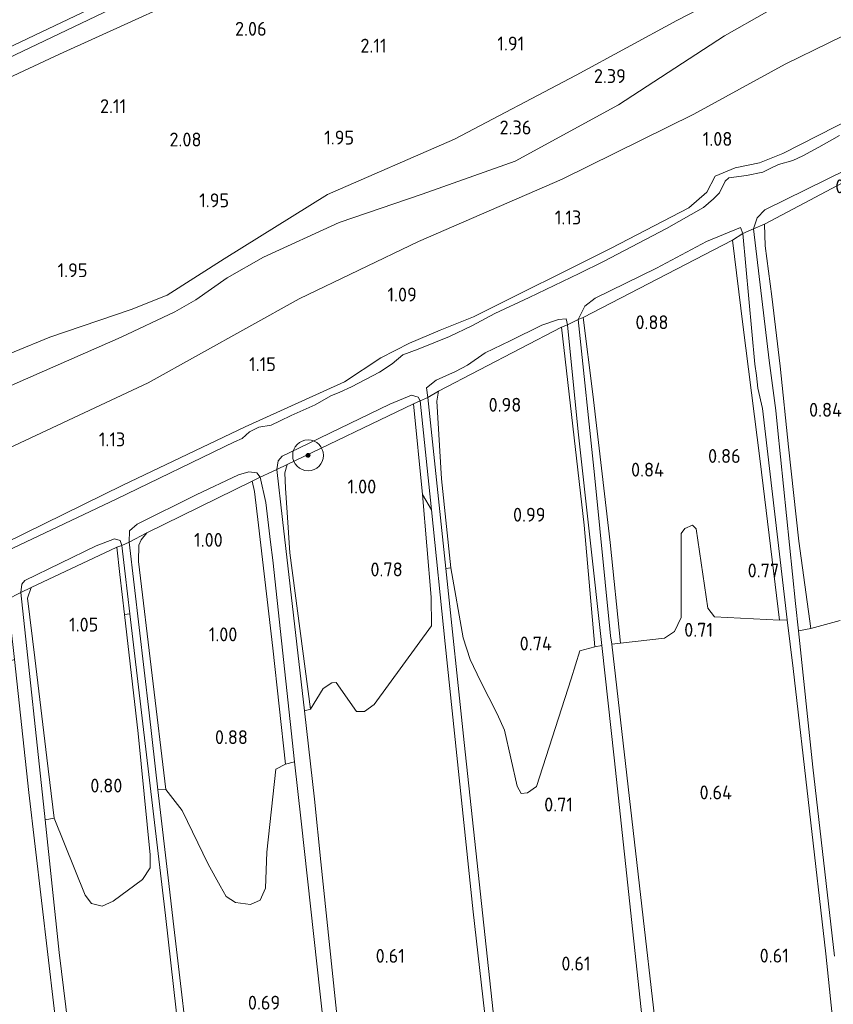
# Model space of a CAD drawing. Extents: x 130905 to 137824, y 412333 to 417928.
# Tile 79 of 256: x 132603 to 132708, y 413745 to 413872. Entities that reach past the tile are written whole.
import ezdxf
from ezdxf.enums import TextEntityAlignment as Align

# ---------------------------------------------------------------- set-up
doc = ezdxf.new("R2010")
doc.units = 0
for name, color, linetype, lineweight in [('B-ME-GR-BOOM-S', 90, 'Continuous', 25), ('B-ME-GR-GRAS-GV', 60, 'Continuous', 13), ('B-ME-GR-MOERAS-GV', 120, 'Continuous', 13), ('B-ME-GW-OPHOGING_KRUIN-G', 90, 'Continuous', 18), ('B-ME-GW-TALUD_KRUIN-G', 90, 'Continuous', 18), ('B-ME-GW-TALUD_TEEN-G', 90, 'Continuous', 18), ('B-ME-IE-TERREINAFSCHEIDING_KUNSTMATIG_HEKWERK-G', 20, 'IE-TERREINAFSCHEIDING-KUNSTMATIG', 18), ('B-ME-OB-BEKLEDING_STORTSTEEN-GV', 30, 'Continuous', 18), ('B-ME-OB-OEVERVOORZIENING-G', 7, 'Continuous', 18), ('B-ME-OG-WATER_RIVIER-GV', 130, 'Continuous', 18), ('B-ME-OG-WATER_SLOOT-G', 120, 'Continuous', 18), ('B-ME-OG-WATER_SLOOT-GV', 120, 'Continuous', 18), ('X-XX-AL-HOOGTELABEL-S', 7, 'Continuous', 25)]:
    doc.layers.add(name, color=color, linetype=linetype, lineweight=lineweight)
doc.styles.add('NLCS-ISO-ANNOTATIVE-T18', font='NLCS-ISO.ttf', dxfattribs={"height": 1.8})
doc.linetypes.add('IE-TERREINAFSCHEIDING-KUNSTMATIG', pattern='A,4,[82,NLCS.SHX,S=0.75,R=90,X=0,Y=0],4,-2', length=10)

# ---------------------------------------------------------------- blocks, each defined once
blk = doc.blocks.new('SAL-HOOGTELABEL-SO')
at = {"color": 0, "linetype": 'ByBlock', "lineweight": -2, "style": 'NLCS-ISO-ANNOTATIVE-T18'}
blk.add_attdef('HOOGTE', text='', height=1.8, dxfattribs=at).set_placement((2.79, 0), align=Align.RIGHT)
blk = doc.blocks.new('SGR-BOOM_01-SO')
at = {"linetype": 'ByBlock', "lineweight": 18}
h = blk.add_hatch(color=0, dxfattribs=at)
h.dxf.hatch_style = 1
edge = h.paths.add_edge_path()
edge.add_arc((0, 0), 0.25, 0, 360)
at = {"color": 0, "linetype": 'ByBlock', "lineweight": 18}
for radius in [2, 0.25]:
    blk.add_circle((0, 0), radius, dxfattribs=at)

msp = doc.modelspace()

# ---------------------------------------------------------------- linework, layer by layer
at = {"layer": 'B-ME-GR-GRAS-GV'}
for points in [[(132631.008, 413878.145, 1.695), (132608.155, 413867.733, 1.644), (132586.873, 413857.792, 1.499), (132566.093, 413847.47, 1.475), (132542.102, 413837.899, 1.357), (132527.071, 413831.348, 1.419), (132514.155, 413824.736, 1.332), (132498.562, 413817.296, 1.257), (132486.04, 413812.281, 1.282), (132476.309, 413809.217, 1.107), (132468.374, 413805.995, 1.144), (132452.737, 413799.944, 0.982), (132446.063, 413797.211, 0.982), (132473.898, 413808.715, 0.957), (132492.585, 413816.587, 1.357), (132518.807, 413828.872, 1.007), (132551.352, 413843.271, 1.182), (132584.211, 413858.666, 1.032), (132598.569, 413865.83, 1.1), (132617.625, 413874.942, 1.225)], [(132476.309, 413809.217, 1.107), (132486.04, 413812.281, 1.282), (132498.562, 413817.296, 1.257), (132514.155, 413824.736, 1.332), (132527.071, 413831.348, 1.419), (132542.102, 413837.899, 1.357), (132566.093, 413847.47, 1.475), (132586.873, 413857.792, 1.499), (132608.155, 413867.733, 1.644), (132631.008, 413878.145, 1.695)], [(132464.828, 413762.254, 2.168), (132486.368, 413771.396, 2.039), (132507.592, 413780.982, 2.165), (132528.952, 413790.523, 2.195), (132550.957, 413801.175, 2.117), (132571.041, 413810.768, 2.111), (132586.253, 413817.749, 2.117), (132602.683, 413825.129, 2.228), (132616.155, 413831.051, 2.225), (132623.122, 413834.345, 2.195), (132625.817, 413835.915, 2.183), (132629.892, 413838.767, 2.087), (132634.595, 413841.417, 2.036), (132644.388, 413845.933, 2.042), (132655.132, 413849.609, 2.051), (132667.206, 413853.891, 2.057), (132680.596, 413861.164, 2.051), (132694.301, 413870.108, 2.024), (132705.308, 413876.382, 2.189)], [(132705.308, 413876.382, 2.189), (132694.301, 413870.108, 2.024), (132680.596, 413861.164, 2.051), (132667.206, 413853.891, 2.057), (132655.132, 413849.609, 2.051), (132644.388, 413845.933, 2.042), (132634.595, 413841.417, 2.036), (132629.892, 413838.767, 2.087), (132625.817, 413835.915, 2.183), (132623.122, 413834.345, 2.195), (132616.155, 413831.051, 2.225), (132602.683, 413825.129, 2.228), (132586.253, 413817.749, 2.117), (132571.041, 413810.768, 2.111), (132550.957, 413801.175, 2.117), (132528.952, 413790.523, 2.195), (132507.592, 413780.982, 2.165), (132486.368, 413771.396, 2.039), (132464.828, 413762.254, 2.168)], [(132429.011, 413737.398, 1.257), (132449.899, 413747.031, 1.248), (132479.946, 413759.968, 1.26), (132496.068, 413767.644, 1.341), (132515.977, 413776.293, 1.338), (132536.258, 413784.516, 1.383), (132555.986, 413794.377, 1.422), (132576.66, 413804.835, 1.516), (132598.151, 413815.083, 1.408), (132619.629, 413825.136, 1.434), (132639.191, 413836.045, 1.356), (132654.664, 413843.453, 1.403), (132673.292, 413851.541, 1.303), (132690.34, 413859.982, 1.37), (132702.186, 413866.425, 1.342), (132713.497, 413871.959, 1.442)], [(132713.497, 413871.959, 1.442), (132702.186, 413866.425, 1.342), (132690.34, 413859.982, 1.37), (132673.292, 413851.541, 1.303), (132654.664, 413843.453, 1.403), (132639.191, 413836.045, 1.356), (132619.629, 413825.136, 1.434), (132598.151, 413815.083, 1.408), (132576.66, 413804.835, 1.516), (132555.986, 413794.377, 1.422), (132536.258, 413784.516, 1.383), (132515.977, 413776.293, 1.338), (132496.068, 413767.644, 1.341), (132479.946, 413759.968, 1.26), (132449.899, 413747.031, 1.248)], [(132711.033, 413859.535, 1.126), (132701.895, 413854.848, 1.126), (132698.864, 413853.645, 1.138), (132695.717, 413852.995, 1.147), (132693.097, 413851.924, 1.156), (132692.042, 413849.833, 1.162), (132689.72, 413847.812, 1.162), (132679.643, 413842.581, 1.129), (132661.795, 413833.68, 1.126), (132657.479, 413831.984, 1.126), (132653.518, 413830.28, 1.126), (132649.797, 413828.391, 1.126), (132645.105, 413825.286, 1.126), (132632.226, 413819.44, 1.132), (132616.356, 413811.874, 1.138), (132598.473, 413803.094, 1.15), (132578.293, 413793.97, 1.063), (132564.365, 413787.281, 1.078), (132552.167, 413782.596, 1.018), (132539.796, 413776.507, 1.018), (132521.572, 413768.251, 1.045), (132501.897, 413759.916, 1.066), (132482.444, 413751.621, 1.072), (132465.223, 413744.215, 1.066)], [(132465.223, 413744.215, 1.066), (132482.444, 413751.621, 1.072), (132501.897, 413759.916, 1.066), (132521.572, 413768.251, 1.045), (132539.796, 413776.507, 1.018), (132552.167, 413782.596, 1.018), (132564.365, 413787.281, 1.078), (132578.293, 413793.97, 1.063), (132598.473, 413803.094, 1.15), (132616.356, 413811.874, 1.138), (132632.226, 413819.44, 1.132), (132645.105, 413825.286, 1.126), (132649.797, 413828.391, 1.126), (132653.518, 413830.28, 1.126), (132657.479, 413831.984, 1.126), (132661.795, 413833.68, 1.126), (132679.643, 413842.581, 1.129), (132689.72, 413847.812, 1.162), (132692.042, 413849.833, 1.162), (132693.097, 413851.924, 1.156), (132695.717, 413852.995, 1.147), (132698.864, 413853.645, 1.138), (132701.895, 413854.848, 1.126), (132711.033, 413859.535, 1.126)], [(132709.228, 413857.21, 0.563), (132706.551, 413855.671, 0.563), (132704.461, 413854.556, 0.563), (132703.176, 413853.94, 0.563), (132701.335, 413853.423, 0.563), (132700.164, 413852.862, 0.563), (132699.293, 413852.444, 0.563), (132697.191, 413852, 0.563), (132694.875, 413851.708, 0.563), (132694.402, 413851.283, 0.563), (132693.671, 413849.747, 0.563), (132692.907, 413848.986, 0.563), (132691.603, 413847.88, 0.563), (132686.8, 413845.125, 0.563), (132678.648, 413840.876, 0.563), (132675.504, 413839.312, 0.563), (132668.999, 413836.22, 0.563), (132664.549, 413834.142, 0.563), (132661.597, 413832.528, 0.563), (132658.695, 413831.164, 0.563), (132654.615, 413829.49, 0.563), (132652.623, 413828.76, 0.563), (132651.249, 413827.621, 0.563), (132649.626, 413826.533, 0.563), (132645.975, 413824.612, 0.563), (132644.473, 413823.919, 0.563), (132643.293, 413823.438, 0.563), (132641.304, 413822.287, 0.563), (132638.163, 413820.893, 0.563), (132636.763, 413820.221, 0.563), (132635.593, 413819.66, 0.563), (132633.995, 413819.402, 0.563), (132632.79, 413818.795, 0.563), (132631.811, 413817.917, 0.563), (132630.838, 413817.487, 0.563), (132615.48, 413810.074, 0.563), (132597.055, 413801.348, 0.563)], [(132709.313, 413794.323, 0.856), (132705.506, 413793.315, 0.756), (132703.973, 413804.632, 0.756), (132702.602, 413816.845, 0.756), (132701.516, 413827.309, 0.734), (132700.454, 413836.311, 0.734), (132699.582, 413842.883, 0.797), (132699.515, 413845.7, 0.812), (132712.619, 413852.68, 0.917)]]:
    msp.add_polyline3d(points, dxfattribs=at)
for points in [[(132699.515, 413845.7, 0.812), (132698.069, 413845.089, 0.563), (132698.573, 413846.524, 0.563), (132699.56, 413847.547, 0.563), (132710.266, 413852.824, 0.563), (132721.917, 413858.858, 0.563), (132732.047, 413864.338, 0.563), (132741.755, 413869.164, 0.563), (132743.847, 413869.687, 0.563), (132744.657, 413869.116, 0.563), (132743.195, 413868.541, 0.932), (132728.662, 413860.995, 0.944), (132712.619, 413852.68, 0.917)], [(132705.506, 413793.315, 0.756), (132703.908, 413793.008, 0.563), (132703.519, 413796.559, 0.563), (132701.192, 413819.361, 0.563), (132700.957, 413821.541, 0.563), (132700.128, 413828.052, 0.563), (132698.069, 413845.089, 0.563), (132699.515, 413845.7, 0.812), (132699.582, 413842.883, 0.797), (132700.454, 413836.311, 0.734), (132701.516, 413827.309, 0.734), (132702.602, 413816.845, 0.756), (132703.973, 413804.632, 0.756)], [(132676.015, 413833.622, 0.719), (132675.36, 413833.357, 0.563), (132676.212, 413835.075, 0.563), (132677.573, 413836.122, 0.563), (132685.525, 413840.021, 0.563), (132692.001, 413843.466, 0.563), (132696.402, 413845.295, 0.563), (132696.698, 413844.478, 0.563), (132695.367, 413843.636, 0.839)], [(132702.455, 413794.428, 0.563), (132701.455, 413794.374, 0.767), (132698.959, 413814.997, 0.752), (132696.711, 413832.686, 0.767), (132695.367, 413843.636, 0.839), (132696.698, 413844.478, 0.563), (132698.272, 413827.566, 0.563), (132698.454, 413826.073, 0.563), (132698.635, 413824.447, 0.563), (132699.243, 413821.82, 0.563)], [(132698.959, 413814.997, 0.752), (132701.455, 413794.374, 0.767), (132693.005, 413794.809, 0.767), (132692.147, 413795.95, 0.767), (132690.665, 413806.218, 0.767), (132690.183, 413806.693, 0.767), (132689.175, 413806.266, 0.767), (132688.697, 413805.613, 0.767), (132688.701, 413794.72, 0.767), (132687.863, 413792.935, 0.767), (132686.529, 413792.069, 0.767), (132680.827, 413791.423, 0.705), (132679.517, 413804.445, 0.683), (132678.478, 413813.364, 0.69), (132677.277, 413823.679, 0.698), (132676.015, 413833.622, 0.719), (132695.367, 413843.636, 0.839), (132696.711, 413832.686, 0.767)], [(132657.26, 413824.043, 0.767), (132655.881, 413823.238, 0.563), (132655.695, 413824.474, 0.563), (132656.974, 413825.49, 0.563), (132659.451, 413826.622, 0.563), (132661.012, 413827.427, 0.563), (132663.326, 413829.017, 0.563), (132666.55, 413830.592, 0.563), (132670.636, 413832.608, 0.563), (132672.822, 413833.346, 0.563), (132673.791, 413833.444, 0.563), (132673.973, 413832.654, 0.563), (132673.207, 413832.336, 0.782)], [(132678.417, 413791.113, 0.563), (132677.519, 413790.94, 0.705), (132676.126, 413806.712, 0.731), (132673.207, 413832.336, 0.782), (132673.973, 413832.654, 0.563), (132675.342, 413818.781, 0.563)], [(132680.827, 413791.423, 0.705), (132679.705, 413791.253, 0.563), (132679.571, 413792.368, 0.563), (132677.465, 413813.198, 0.563), (132675.36, 413833.357, 0.563), (132676.015, 413833.622, 0.719), (132677.277, 413823.679, 0.698), (132678.478, 413813.364, 0.69), (132679.517, 413804.445, 0.683)], [(132668.785, 413772.017, 0.718), (132667.976, 413771.94, 0.718), (132667.445, 413772.87, 0.718), (132665.799, 413780.125, 0.718), (132664.867, 413782.246, 0.705), (132662.694, 413786.482, 0.693), (132661.351, 413789.282, 0.705), (132660.452, 413792.096, 0.705), (132658.86, 413801.183, 0.73), (132657.67, 413812.713, 0.743), (132657.035, 413822.753, 0.74), (132657.26, 413824.043, 0.767), (132673.207, 413832.336, 0.782), (132676.126, 413806.712, 0.731), (132677.519, 413790.94, 0.705), (132675.564, 413790.426, 0.718), (132674.457, 413786.79, 0.755), (132669.959, 413772.806, 0.73)], [(132658.86, 413801.183, 0.73), (132658.217, 413801.08, 0.563), (132655.881, 413823.238, 0.563), (132657.26, 413824.043, 0.767), (132657.035, 413822.753, 0.74), (132657.67, 413812.713, 0.743)], [(132637.645, 413814.538, 0.827), (132636.324, 413813.93, 0.563), (132636.476, 413815.032, 0.563), (132637.024, 413815.628, 0.563), (132638.001, 413816.128, 0.563), (132650.937, 413822.398, 0.563), (132653.763, 413823.542, 0.563), (132654.635, 413823.271, 0.563), (132654.91, 413822.8, 0.563), (132654.004, 413822.409, 0.797)], [(132656.375, 413793.643, 0.752), (132648.923, 413783.464, 0.764), (132647.667, 413782.551, 0.764), (132646.643, 413782.568, 0.764), (132644.007, 413786.299, 0.764), (132643.46, 413786.262, 0.764), (132642.31, 413785.541, 0.764), (132640.661, 413782.859, 0.764), (132638.021, 413803.094, 0.704), (132637.672, 413808.34, 0.869), (132637.442, 413811.512, 0.707), (132637.37, 413813.463, 0.707), (132637.645, 413814.538, 0.827), (132654.004, 413822.409, 0.797), (132655.186, 413810.656, 0.777), (132656.334, 413797.377, 0.752)], [(132654.91, 413822.8, 0.563), (132656.34, 413808.696, 0.563), (132655.186, 413810.656, 0.777), (132654.004, 413822.409, 0.797)], [(132619.474, 413805.692, 0.821), (132617.19, 413804.481, 0.563), (132617.238, 413805.96, 0.563), (132618.214, 413806.828, 0.563), (132625.85, 413810.627, 0.563), (132631.368, 413813.224, 0.563), (132632.697, 413813.592, 0.563), (132633.728, 413813.483, 0.563), (132634.142, 413812.913, 0.563), (132633.122, 413812.393, 0.863)], [(132640.661, 413782.859, 0.764), (132639.89, 413782.636, 0.563), (132637.065, 413807.428, 0.563), (132636.324, 413813.93, 0.563), (132637.645, 413814.538, 0.827), (132637.37, 413813.463, 0.707), (132637.442, 413811.512, 0.707), (132637.672, 413808.34, 0.869), (132638.021, 413803.094, 0.704)], [(132634.149, 413758.087, 0.776), (132632.911, 413757.549, 0.776), (132630.98, 413757.808, 0.776), (132629.741, 413758.569, 0.776), (132628.967, 413759.947, 0.776), (132627.419, 413762.761, 0.814), (132624.073, 413769.737, 0.814), (132621.926, 413772.44, 0.814), (132618.403, 413801.991, 0.782), (132618.417, 413804.098, 0.779), (132618.743, 413804.816, 0.779), (132619.474, 413805.692, 0.821), (132633.122, 413812.393, 0.863), (132633.416, 413811.053, 0.863), (132633.948, 413806.708, 0.826), (132635.812, 413790.75, 0.776), (132637.432, 413775.721, 0.776), (132636.181, 413775.093, 0.776), (132635.037, 413764.298, 0.776), (132634.835, 413759.657, 0.776)], [(132638.625, 413776.035, 0.563), (132637.432, 413775.721, 0.776), (132635.812, 413790.75, 0.776), (132633.948, 413806.708, 0.826), (132633.416, 413811.053, 0.863), (132633.122, 413812.393, 0.863), (132634.142, 413812.913, 0.563), (132634.873, 413809.634, 0.563), (132635.509, 413804.487, 0.563), (132635.798, 413802.144, 0.563)], [(132604.477, 413798.596, 0.86), (132603.147, 413797.974, 0.563), (132603.264, 413799.032, 0.563), (132603.677, 413799.516, 0.563), (132612.93, 413804.021, 0.563), (132615.272, 413804.922, 0.563), (132616.001, 413804.704, 0.563), (132616.228, 413804.05, 0.563), (132615.582, 413803.853, 0.842)], [(132621.926, 413772.44, 0.814), (132620.917, 413772.38, 0.563), (132619.756, 413782.377, 0.563), (132617.19, 413804.481, 0.563), (132619.474, 413805.692, 0.821), (132618.743, 413804.816, 0.779), (132618.417, 413804.098, 0.779), (132618.403, 413801.991, 0.782)], [(132615.123, 413757.987, 0.748), (132613.689, 413757.328, 0.748), (132612.283, 413757.67, 0.748), (132611.493, 413758.73, 0.748), (132607.457, 413768.733, 0.748), (132606.514, 413776.523, 0.748), (132604.974, 413789.501, 0.898), (132604.031, 413797.234, 0.973), (132604.477, 413798.596, 0.86), (132615.582, 413803.853, 0.842), (132615.982, 413800.291, 0.829), (132616.563, 413795.116, 0.81), (132618.37, 413779.698, 0.81), (132619.899, 413763.976, 0.748), (132619.917, 413762.291, 0.748), (132618.902, 413760.76, 0.748)], [(132617.278, 413795.211, 0.563), (132616.563, 413795.116, 0.81), (132615.982, 413800.291, 0.829), (132615.582, 413803.853, 0.842), (132616.228, 413804.05, 0.563), (132616.663, 413800.385, 0.563)], [(132607.457, 413768.733, 0.748), (132606.296, 413768.497, 0.563), (132603.147, 413797.974, 0.563), (132604.477, 413798.596, 0.86), (132604.031, 413797.234, 0.973), (132604.974, 413789.501, 0.898), (132606.514, 413776.523, 0.748)]]:
    msp.add_polyline3d(points, close=True, dxfattribs=at)
at = {"layer": 'B-ME-GR-MOERAS-GV'}
for points in [[(132644.643, 413737.875, 0.563), (132642.001, 413763.082, 0.563), (132641.179, 413771.169, 0.563), (132639.89, 413782.636, 0.563), (132640.661, 413782.859, 0.764), (132642.31, 413785.541, 0.764), (132643.46, 413786.262, 0.764), (132644.007, 413786.299, 0.764), (132646.643, 413782.568, 0.764), (132647.667, 413782.551, 0.764), (132648.923, 413783.464, 0.764), (132656.375, 413793.643, 0.752), (132656.334, 413797.377, 0.752), (132655.186, 413810.656, 0.777), (132656.34, 413808.696, 0.563), (132658.111, 413791.295, 0.563), (132661.756, 413756.581, 0.563), (132665.93, 413719.719, 0.563)], [(132687.79, 413720.824, 0.563), (132683.782, 413755.784, 0.563), (132679.705, 413791.253, 0.563), (132680.827, 413791.423, 0.705), (132686.529, 413792.069, 0.767), (132687.863, 413792.935, 0.767), (132688.701, 413794.72, 0.767), (132688.697, 413805.613, 0.767), (132689.175, 413806.266, 0.767), (132690.183, 413806.693, 0.767), (132690.665, 413806.218, 0.767), (132692.147, 413795.95, 0.767), (132693.005, 413794.809, 0.767), (132701.455, 413794.374, 0.767), (132702.455, 413794.428, 0.563), (132703.196, 413788.116, 0.563), (132707.447, 413751.157, 0.563), (132711.08, 413716.178, 0.563)], [(132664.633, 413740.822, 0.563), (132660.575, 413778.524, 0.563), (132658.217, 413801.08, 0.563), (132658.86, 413801.183, 0.73), (132660.452, 413792.096, 0.705), (132661.351, 413789.282, 0.705), (132662.694, 413786.482, 0.693), (132664.867, 413782.246, 0.705), (132665.799, 413780.125, 0.718), (132667.445, 413772.87, 0.718), (132667.976, 413771.94, 0.718), (132668.785, 413772.017, 0.718), (132669.959, 413772.806, 0.73), (132674.457, 413786.79, 0.755), (132675.564, 413790.426, 0.718), (132677.519, 413790.94, 0.705), (132678.417, 413791.113, 0.563), (132680.037, 413776.54, 0.563), (132683.9, 413740.306, 0.563)], [(132611.865, 413720.664, 0.563), (132608.132, 413751.313, 0.563), (132606.296, 413768.497, 0.563), (132607.457, 413768.733, 0.748), (132611.493, 413758.73, 0.748), (132612.283, 413757.67, 0.748), (132613.689, 413757.328, 0.748), (132615.123, 413757.987, 0.748), (132618.902, 413760.76, 0.748), (132619.917, 413762.291, 0.748), (132619.899, 413763.976, 0.748), (132618.37, 413779.698, 0.81), (132616.563, 413795.116, 0.81), (132617.278, 413795.211, 0.563), (132621.908, 413756.099, 0.563), (132624.298, 413734.648, 0.563)], [(132708.573, 413750.852, 0.563), (132705.748, 413775.345, 0.563), (132703.908, 413793.008, 0.563), (132705.506, 413793.315, 0.756), (132709.313, 413794.323, 0.856)], [(132564.231, 413740.378, 0.583), (132562.487, 413759.666, 0.808), (132564.037, 413760.495, 0.808), (132564.963, 413761.447, 0.808), (132565.976, 413766.985, 0.808), (132569.914, 413774.604, 0.808), (132570.909, 413775.532, 0.808), (132572.663, 413776.346, 0.808), (132573.478, 413776.765, 0.808), (132576.438, 413781.599, 0.808), (132577.42, 413783.199, 0.808), (132578.725, 413783.656, 0.808), (132583.526, 413780.709, 0.808), (132584.873, 413780.96, 0.808), (132588.875, 413782.09, 0.808), (132590.806, 413781.83, 0.733), (132598.748, 413779.571, 0.646), (132600.553, 413779.929, 0.646), (132601.516, 413780.391, 0.646), (132601.895, 413781.25, 0.671), (132601.407, 413788.975, 0.883), (132602.324, 413789.283, 0.563), (132604.179, 413772.039, 0.563), (132608.284, 413737.052, 0.563)], [(132625.423, 413733.675, 0.563), (132622.902, 413755.357, 0.563), (132622.322, 413760.272, 0.563), (132620.917, 413772.38, 0.563), (132621.926, 413772.44, 0.814), (132624.073, 413769.737, 0.814), (132627.419, 413762.761, 0.814), (132628.967, 413759.947, 0.776), (132629.741, 413758.569, 0.776), (132630.98, 413757.808, 0.776), (132632.911, 413757.549, 0.776), (132634.149, 413758.087, 0.776), (132634.835, 413759.657, 0.776), (132635.037, 413764.298, 0.776), (132636.181, 413775.093, 0.776), (132637.432, 413775.721, 0.776), (132638.625, 413776.035, 0.563), (132639.458, 413768.352, 0.563), (132641.938, 413745.928, 0.563), (132643.859, 413728.557, 0.563)]]:
    msp.add_polyline3d(points, dxfattribs=at)
at = {"layer": 'B-ME-GW-OPHOGING_KRUIN-G'}
msp.add_polyline3d([(132718.638, 413887.411, 2.384), (132702.578, 413879.595, 2.272), (132688.159, 413872.114, 2.259), (132675.1, 413865.032, 2.384), (132659.325, 413856.731, 2.322), (132642.896, 413849.557, 2.222), (132629.476, 413841.228, 2.259), (132622.113, 413836.512, 2.297), (132617.439, 413834.665, 2.247), (132606.885, 413831.07, 2.359), (132592.996, 413825.368, 2.397), (132568.958, 413813.645, 2.272), (132551.469, 413805.922, 2.309), (132529.208, 413795.499, 2.272), (132512.164, 413787.847, 2.209), (132489.463, 413777.636, 2.234), (132470.434, 413769.065, 2.172), (132444.583, 413757.832, 2.334), (132427.303, 413750.913, 2.297), (132423.799, 413749.748, 2.297), (132419.731, 413748.258, 2.197)], dxfattribs=at)
at = {"layer": 'B-ME-GW-TALUD_KRUIN-G'}
for points in [[(132422.625, 413787.834, 1.082), (132437.277, 413793.583, 1.107), (132446.063, 413797.211, 0.982), (132452.737, 413799.944, 0.982), (132468.374, 413805.995, 1.144), (132476.309, 413809.217, 1.107), (132486.04, 413812.281, 1.282), (132498.562, 413817.296, 1.257), (132514.155, 413824.736, 1.332), (132527.071, 413831.348, 1.419), (132542.102, 413837.899, 1.357), (132566.093, 413847.47, 1.475), (132586.873, 413857.792, 1.499), (132608.155, 413867.733, 1.644), (132631.008, 413878.145, 1.695), (132651.779, 413888.456, 1.501), (132674.336, 413898.83, 1.669)], [(132419.466, 413743.588, 2.273), (132424.244, 413746.106, 2.31), (132427.691, 413747.256, 2.319), (132447.919, 413755.169, 2.318), (132464.828, 413762.254, 2.168), (132486.368, 413771.396, 2.039), (132507.592, 413780.982, 2.165), (132528.952, 413790.523, 2.195), (132550.957, 413801.175, 2.117), (132571.041, 413810.768, 2.111), (132586.253, 413817.749, 2.117), (132602.683, 413825.129, 2.228), (132616.155, 413831.051, 2.225), (132623.122, 413834.345, 2.195), (132625.817, 413835.915, 2.183), (132629.892, 413838.767, 2.087), (132634.595, 413841.417, 2.036), (132644.388, 413845.933, 2.042), (132655.132, 413849.609, 2.051), (132667.206, 413853.891, 2.057), (132680.596, 413861.164, 2.051), (132694.301, 413870.108, 2.024), (132705.308, 413876.382, 2.189), (132723.657, 413886.117, 2.372)]]:
    msp.add_polyline3d(points, dxfattribs=at)
at = {"layer": 'B-ME-GW-TALUD_TEEN-G'}
msp.add_polyline3d([(132734.944, 413883.231, 1.377), (132728.256, 413879.505, 1.475), (132713.497, 413871.959, 1.442), (132702.186, 413866.425, 1.342), (132690.34, 413859.982, 1.37), (132673.292, 413851.541, 1.303), (132654.664, 413843.453, 1.403), (132639.191, 413836.045, 1.356), (132619.629, 413825.136, 1.434), (132598.151, 413815.083, 1.408), (132576.66, 413804.835, 1.516), (132555.986, 413794.377, 1.422), (132536.258, 413784.516, 1.383), (132515.977, 413776.293, 1.338), (132496.068, 413767.644, 1.341), (132479.946, 413759.968, 1.26), (132449.899, 413747.031, 1.248), (132429.011, 413737.398, 1.257), (132425.632, 413735.815, 1.14), (132419.171, 413733.41, 1.164)], dxfattribs=at)
at = {"layer": 'B-ME-IE-TERREINAFSCHEIDING_KUNSTMATIG_HEKWERK-G'}
for points in [[(132695.367, 413843.636, 0.839), (132696.698, 413844.478, 0.563), (132698.069, 413845.089, 0.563), (132699.515, 413845.7, 0.812)], [(132673.207, 413832.336, 0.782), (132673.973, 413832.654, 0.563), (132675.36, 413833.357, 0.563), (132676.015, 413833.622, 0.719)], [(132654.004, 413822.409, 0.797), (132654.91, 413822.8, 0.563), (132655.881, 413823.238, 0.563), (132657.26, 413824.043, 0.767)], [(132633.122, 413812.393, 0.863), (132634.142, 413812.913, 0.563), (132635.676, 413813.628, 0.563), (132636.324, 413813.93, 0.563), (132637.645, 413814.538, 0.827)], [(132615.582, 413803.853, 0.842), (132616.228, 413804.05, 0.563), (132617.19, 413804.481, 0.563), (132619.474, 413805.692, 0.821)], [(132600.281, 413796.677, 0.833), (132601.284, 413797.027, 0.563), (132603.147, 413797.974, 0.563), (132604.477, 413798.596, 0.86)]]:
    msp.add_polyline3d(points, dxfattribs=at)
at = {"layer": 'B-ME-OB-BEKLEDING_STORTSTEEN-GV'}
msp.add_polyline3d([(132617.625, 413874.942, 1.225), (132598.569, 413865.83, 1.1), (132584.211, 413858.666, 1.032), (132551.352, 413843.271, 1.182), (132518.807, 413828.872, 1.007), (132492.585, 413816.587, 1.357), (132473.898, 413808.715, 0.957), (132446.063, 413797.211, 0.982), (132437.277, 413793.583, 1.107), (132422.625, 413787.834, 1.082), (132421.202, 413787.22, 1.026), (132421.219, 413788.168, 1), (132439.713, 413795.497, 1), (132445.746, 413797.98, 1), (132461.516, 413804.518, 1), (132481.02, 413812.272, 1), (132498.35, 413820.271, 1), (132508.103, 413825.062, 1), (132531.231, 413835.337, 1), (132546.173, 413842.08, 1), (132558.096, 413847.291, 1), (132580.145, 413857.754, 1), (132596.939, 413866.403, 1), (132622.511, 413878.584, 1)], dxfattribs=at)
at = {"layer": 'B-ME-OB-OEVERVOORZIENING-G'}
msp.add_polyline3d([(132667.443, 413901.067, 1), (132656.06, 413895.494, 1), (132638.649, 413886.776, 1), (132622.511, 413878.584, 1), (132596.939, 413866.403, 1), (132580.145, 413857.754, 1), (132558.096, 413847.291, 1), (132546.173, 413842.08, 1), (132531.231, 413835.337, 1), (132508.103, 413825.062, 1), (132498.35, 413820.271, 1), (132481.02, 413812.272, 1), (132461.516, 413804.518, 1), (132445.746, 413797.98, 1), (132439.713, 413795.497, 1), (132421.219, 413788.168, 1)], dxfattribs=at)
at = {"layer": 'B-ME-OG-WATER_RIVIER-GV'}
msp.add_polyline3d([(132439.713, 413795.497, 1), (132421.219, 413788.168, 1), (132426.578, 413929.662, 1), (132667.443, 413901.067, 1), (132656.06, 413895.494, 1), (132638.649, 413886.776, 1), (132622.511, 413878.584, 1), (132596.939, 413866.403, 1), (132580.145, 413857.754, 1), (132558.096, 413847.291, 1), (132546.173, 413842.08, 1), (132531.231, 413835.337, 1), (132508.103, 413825.062, 1), (132498.35, 413820.271, 1), (132481.02, 413812.272, 1), (132461.516, 413804.518, 1), (132445.746, 413797.98, 1)], close=True, dxfattribs=at)
at = {"layer": 'B-ME-OG-WATER_SLOOT-G'}
for points in [[(132743.195, 413868.541, 0.932), (132728.662, 413860.995, 0.944), (132712.619, 413852.68, 0.917), (132699.515, 413845.7, 0.812)], [(132711.033, 413859.535, 1.126), (132701.895, 413854.848, 1.126), (132698.864, 413853.645, 1.138), (132695.717, 413852.995, 1.147), (132693.097, 413851.924, 1.156), (132692.042, 413849.833, 1.162), (132689.72, 413847.812, 1.162), (132679.643, 413842.581, 1.129), (132661.795, 413833.68, 1.126), (132657.479, 413831.984, 1.126), (132653.518, 413830.28, 1.126), (132649.797, 413828.391, 1.126), (132645.105, 413825.286, 1.126), (132632.226, 413819.44, 1.132), (132616.356, 413811.874, 1.138), (132598.473, 413803.094, 1.15), (132578.293, 413793.97, 1.063), (132564.365, 413787.281, 1.078), (132552.167, 413782.596, 1.018), (132539.796, 413776.507, 1.018), (132521.572, 413768.251, 1.045), (132501.897, 413759.916, 1.066), (132482.444, 413751.621, 1.072), (132465.223, 413744.215, 1.066)], [(132699.515, 413845.7, 0.812), (132699.582, 413842.883, 0.797), (132700.454, 413836.311, 0.734), (132701.516, 413827.309, 0.734)], [(132695.367, 413843.636, 0.839), (132676.015, 413833.622, 0.719)], [(132702.455, 413794.428, 0.563), (132701.455, 413794.374, 0.767), (132698.959, 413814.997, 0.752), (132696.711, 413832.686, 0.767), (132695.367, 413843.636, 0.839)], [(132676.015, 413833.622, 0.719), (132677.277, 413823.679, 0.698), (132678.478, 413813.364, 0.69)], [(132673.207, 413832.336, 0.782), (132657.26, 413824.043, 0.767)], [(132678.417, 413791.113, 0.563), (132677.519, 413790.94, 0.705), (132676.126, 413806.712, 0.731), (132673.207, 413832.336, 0.782)], [(132703.908, 413793.008, 0.563), (132705.506, 413793.315, 0.756), (132703.973, 413804.632, 0.756), (132702.602, 413816.845, 0.756), (132701.516, 413827.309, 0.734)], [(132657.26, 413824.043, 0.767), (132657.035, 413822.753, 0.74), (132657.67, 413812.713, 0.743), (132658.86, 413801.183, 0.73), (132658.217, 413801.08, 0.563)], [(132654.004, 413822.409, 0.797), (132637.645, 413814.538, 0.827)], [(132655.186, 413810.656, 0.777), (132654.004, 413822.409, 0.797)], [(132637.645, 413814.538, 0.827), (132637.37, 413813.463, 0.707), (132637.442, 413811.512, 0.707), (132637.672, 413808.34, 0.869), (132638.021, 413803.094, 0.704), (132640.661, 413782.859, 0.764), (132639.89, 413782.636, 0.563)], [(132633.122, 413812.393, 0.863), (132619.474, 413805.692, 0.821)], [(132638.625, 413776.035, 0.563), (132637.432, 413775.721, 0.776), (132635.812, 413790.75, 0.776), (132633.948, 413806.708, 0.826), (132633.416, 413811.053, 0.863), (132633.122, 413812.393, 0.863)], [(132655.186, 413810.656, 0.777), (132656.34, 413808.696, 0.563)], [(132619.474, 413805.692, 0.821), (132618.743, 413804.816, 0.779), (132618.417, 413804.098, 0.779), (132618.403, 413801.991, 0.782), (132621.926, 413772.44, 0.814)], [(132615.582, 413803.853, 0.842), (132604.477, 413798.596, 0.86)], [(132616.563, 413795.116, 0.81), (132615.982, 413800.291, 0.829), (132615.582, 413803.853, 0.842)], [(132606.296, 413768.497, 0.563), (132607.457, 413768.733, 0.748), (132606.514, 413776.523, 0.748), (132604.974, 413789.501, 0.898), (132604.031, 413797.234, 0.973), (132604.477, 413798.596, 0.86)], [(132616.563, 413795.116, 0.81), (132617.278, 413795.211, 0.563)]]:
    msp.add_polyline3d(points, dxfattribs=at)
at = {"layer": 'B-ME-OG-WATER_SLOOT-GV'}
for points in [[(132597.055, 413801.348, 0.563), (132615.48, 413810.074, 0.563), (132630.838, 413817.487, 0.563), (132631.811, 413817.917, 0.563), (132632.79, 413818.795, 0.563), (132633.995, 413819.402, 0.563), (132635.593, 413819.66, 0.563), (132636.763, 413820.221, 0.563), (132638.163, 413820.893, 0.563), (132641.304, 413822.287, 0.563), (132643.293, 413823.438, 0.563), (132644.473, 413823.919, 0.563), (132645.975, 413824.612, 0.563), (132649.626, 413826.533, 0.563), (132651.249, 413827.621, 0.563), (132652.623, 413828.76, 0.563), (132654.615, 413829.49, 0.563), (132658.695, 413831.164, 0.563), (132661.597, 413832.528, 0.563), (132664.549, 413834.142, 0.563), (132668.999, 413836.22, 0.563), (132675.504, 413839.312, 0.563), (132678.648, 413840.876, 0.563), (132686.8, 413845.125, 0.563), (132691.603, 413847.88, 0.563), (132692.907, 413848.986, 0.563), (132693.671, 413849.747, 0.563), (132694.402, 413851.283, 0.563), (132694.875, 413851.708, 0.563), (132697.191, 413852, 0.563), (132699.293, 413852.444, 0.563), (132700.164, 413852.862, 0.563), (132701.335, 413853.423, 0.563), (132703.176, 413853.94, 0.563), (132704.461, 413854.556, 0.563), (132706.551, 413855.671, 0.563), (132709.228, 413857.21, 0.563)], [(132710.266, 413852.824, 0.563), (132699.56, 413847.547, 0.563), (132698.573, 413846.524, 0.563), (132698.069, 413845.089, 0.563), (132696.698, 413844.478, 0.563), (132696.402, 413845.295, 0.563), (132692.001, 413843.466, 0.563), (132685.525, 413840.021, 0.563), (132677.573, 413836.122, 0.563), (132676.212, 413835.075, 0.563), (132675.36, 413833.357, 0.563), (132673.973, 413832.654, 0.563), (132673.791, 413833.444, 0.563), (132672.822, 413833.346, 0.563), (132670.636, 413832.608, 0.563), (132666.55, 413830.592, 0.563), (132663.326, 413829.017, 0.563), (132661.012, 413827.427, 0.563), (132659.451, 413826.622, 0.563), (132656.974, 413825.49, 0.563), (132655.695, 413824.474, 0.563), (132655.881, 413823.238, 0.563), (132654.91, 413822.8, 0.563), (132654.635, 413823.271, 0.563), (132653.763, 413823.542, 0.563), (132650.937, 413822.398, 0.563), (132638.001, 413816.128, 0.563), (132637.024, 413815.628, 0.563), (132636.476, 413815.032, 0.563), (132636.324, 413813.93, 0.563), (132635.676, 413813.628, 0.563), (132634.142, 413812.913, 0.563), (132633.728, 413813.483, 0.563), (132632.697, 413813.592, 0.563), (132631.368, 413813.224, 0.563), (132625.85, 413810.627, 0.563), (132618.214, 413806.828, 0.563), (132617.238, 413805.96, 0.563), (132617.19, 413804.481, 0.563), (132616.228, 413804.05, 0.563), (132616.001, 413804.704, 0.563), (132615.272, 413804.922, 0.563), (132612.93, 413804.021, 0.563), (132603.677, 413799.516, 0.563), (132603.264, 413799.032, 0.563), (132603.147, 413797.974, 0.563), (132601.284, 413797.027, 0.563)], [(132711.08, 413716.178, 0.563), (132707.447, 413751.157, 0.563), (132703.196, 413788.116, 0.563), (132702.455, 413794.428, 0.563), (132699.243, 413821.82, 0.563), (132698.635, 413824.447, 0.563), (132698.454, 413826.073, 0.563), (132698.272, 413827.566, 0.563), (132696.698, 413844.478, 0.563), (132698.069, 413845.089, 0.563), (132700.128, 413828.052, 0.563), (132700.957, 413821.541, 0.563), (132701.192, 413819.361, 0.563), (132703.519, 413796.559, 0.563), (132703.908, 413793.008, 0.563), (132705.748, 413775.345, 0.563), (132708.573, 413750.852, 0.563)], [(132683.9, 413740.306, 0.563), (132680.037, 413776.54, 0.563), (132678.417, 413791.113, 0.563), (132675.342, 413818.781, 0.563), (132673.973, 413832.654, 0.563), (132675.36, 413833.357, 0.563), (132677.465, 413813.198, 0.563), (132679.571, 413792.368, 0.563), (132679.705, 413791.253, 0.563), (132683.782, 413755.784, 0.563), (132687.79, 413720.824, 0.563)], [(132643.859, 413728.557, 0.563), (132641.938, 413745.928, 0.563), (132639.458, 413768.352, 0.563), (132638.625, 413776.035, 0.563), (132635.798, 413802.144, 0.563), (132635.509, 413804.487, 0.563), (132634.873, 413809.634, 0.563), (132634.142, 413812.913, 0.563), (132635.676, 413813.628, 0.563), (132636.324, 413813.93, 0.563), (132637.065, 413807.428, 0.563), (132639.89, 413782.636, 0.563), (132641.179, 413771.169, 0.563), (132642.001, 413763.082, 0.563), (132644.643, 413737.875, 0.563)], [(132624.298, 413734.648, 0.563), (132621.908, 413756.099, 0.563), (132617.278, 413795.211, 0.563), (132616.663, 413800.385, 0.563), (132616.228, 413804.05, 0.563), (132617.19, 413804.481, 0.563), (132619.756, 413782.377, 0.563), (132620.917, 413772.38, 0.563), (132622.322, 413760.272, 0.563), (132622.902, 413755.357, 0.563), (132625.423, 413733.675, 0.563)], [(132608.284, 413737.052, 0.563), (132604.179, 413772.039, 0.563), (132602.324, 413789.283, 0.563), (132601.783, 413794.31, 0.563), (132601.284, 413797.027, 0.563), (132603.147, 413797.974, 0.563), (132606.296, 413768.497, 0.563), (132608.132, 413751.313, 0.563), (132611.865, 413720.664, 0.563)]]:
    msp.add_polyline3d(points, dxfattribs=at)
msp.add_polyline3d([(132676.237, 413640.334, 0.563), (132675.779, 413639.956, 0.563), (132674.96, 413639.964, 0.563), (132674.507, 413640.616, 0.563), (132674.044, 413641.902, 0.563), (132672.919, 413647.537, 0.563), (132672.003, 413654.886, 0.563), (132672.285, 413660.294, 0.563), (132669.214, 413689.314, 0.563), (132665.93, 413719.719, 0.563), (132661.756, 413756.581, 0.563), (132658.111, 413791.295, 0.563), (132656.34, 413808.696, 0.563), (132654.91, 413822.8, 0.563), (132655.881, 413823.238, 0.563), (132658.217, 413801.08, 0.563), (132660.575, 413778.524, 0.563), (132664.633, 413740.822, 0.563), (132667.813, 413712.181, 0.563), (132669.977, 413691.893, 0.563), (132672.141, 413671.606, 0.563), (132673.584, 413659.42, 0.563), (132675.357, 413646.579, 0.563), (132676.146, 413641.584, 0.563)], close=True, dxfattribs=at)

# ---------------------------------------------------------------- block references
at = {"layer": 'B-ME-GR-BOOM-S'}
msp.add_blockref('SGR-BOOM_01-SO', (132640.369, 413815.742, 0.938), dxfattribs=at)
at = {"layer": 'X-XX-AL-HOOGTELABEL-S'}
for p, values in [((132632.208, 413870.125, 2.063), {'HOOGTE': '2.06'}), ((132647.752, 413867.94, 2.107), {'HOOGTE': '2.11'}), ((132665.586, 413868.212, 1.913), {'HOOGTE': '1.91'}), ((132678.756, 413864, 2.388), {'HOOGTE': '2.39'}), ((132614.012, 413860.099, 2.113), {'HOOGTE': '2.11'}), ((132666.512, 413857.337, 2.363), {'HOOGTE': '2.36'}), ((132623.765, 413855.773, 2.076), {'HOOGTE': '2.08'}), ((132643.542, 413856.029, 1.951), {'HOOGTE': '1.95'}), ((132692.544, 413855.851, 1.076), {'HOOGTE': '1.08'}), ((132710.111, 413849.708, 0.851), {'HOOGTE': '0.85'}), ((132627.347, 413847.894, 1.951), {'HOOGTE': '1.95'}), ((132672.98, 413845.676, 1.126), {'HOOGTE': '1.13'}), ((132608.996, 413838.838, 1.951), {'HOOGTE': '1.95'}), ((132651.666, 413835.679, 1.088), {'HOOGTE': '1.09'}), ((132684.266, 413832.093, 0.876), {'HOOGTE': '0.88'}), ((132633.407, 413826.667, 1.151), {'HOOGTE': '1.15'}), ((132665.205, 413821.398, 0.976), {'HOOGTE': '0.98'}), ((132706.755, 413820.751, 0.838), {'HOOGTE': '0.84'}), ((132613.895, 413816.913, 1.126), {'HOOGTE': '1.13'}), ((132693.623, 413814.762, 0.863), {'HOOGTE': '0.86'}), ((132683.691, 413812.99, 0.838), {'HOOGTE': '0.84'}), ((132646.408, 413810.801, 1.001), {'HOOGTE': '1.00'}), ((132668.341, 413807.152, 0.988), {'HOOGTE': '0.99'}), ((132626.522, 413803.888, 1.001), {'HOOGTE': '1.00'}), ((132649.835, 413800.06, 0.779), {'HOOGTE': '0.78'}), ((132698.615, 413799.927, 0.773), {'HOOGTE': '0.77'}), ((132610.394, 413792.906, 1.051), {'HOOGTE': '1.05'}), ((132628.416, 413791.642, 1.001), {'HOOGTE': '1.00'}), ((132690.051, 413792.239, 0.714), {'HOOGTE': '0.71'}), ((132669.165, 413790.463, 0.74), {'HOOGTE': '0.74'}), ((132629.78, 413778.324, 0.876), {'HOOGTE': '0.88'}), ((132613.512, 413772.046, 0.801), {'HOOGTE': '0.80'}), ((132692.511, 413771.159, 0.639), {'HOOGTE': '0.64'}), ((132671.909, 413769.59, 0.714), {'HOOGTE': '0.71'}), ((132650.116, 413749.975, 0.614), {'HOOGTE': '0.61'}), ((132699.872, 413750.006, 0.611), {'HOOGTE': '0.61'}), ((132674.179, 413748.976, 0.614), {'HOOGTE': '0.61'}), ((132633.968, 413743.913, 0.689), {'HOOGTE': '0.69'})]:
    msp.add_blockref('SAL-HOOGTELABEL-SO', p, dxfattribs=at).add_auto_attribs(values)

doc.saveas('drawing.dxf')
